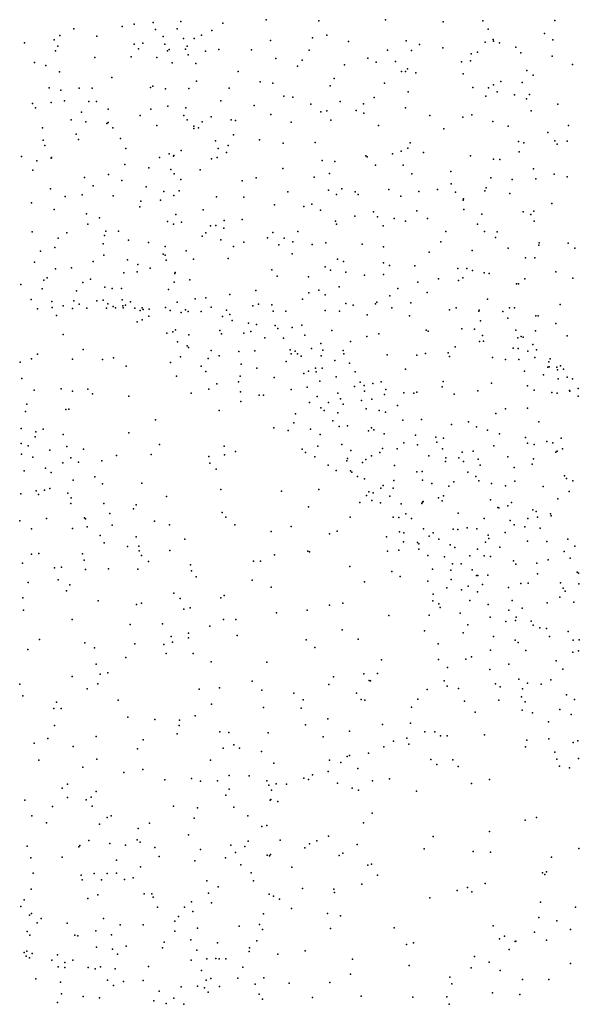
# Model space of a CAD drawing. Header units: metres. Extents: x -25 to 25, y -27.7 to 27.8.
# Tile 51 of 209: x -3.3 to -1.9, y -13.2 to -10.7. Entities that reach past the tile are written whole.
import ezdxf

# ---------------------------------------------------------------- set-up
doc = ezdxf.new("R2010")
doc.units = ezdxf.units.M

msp = doc.modelspace()

# ---------------------------------------------------------------- linework, layer by layer
for p in [(-2.9212, -10.7205, 18.0944), (-2.7056, -10.7165, 17.4696), (-2.5727, -10.7189, 17.3255), (-2.4042, -10.7162, 21.5792), (-2.2586, -10.7218, -6.6188), (-2.1577, -10.7189, 21.7036), (-1.9758, -10.7181, 16.7801), (-3.191, -10.7396, 21.1076), (-3.069, -10.7336, 18.7063), (-3.0392, -10.7271, -11.2409), (-2.9908, -10.7236, 4.9868), (-2.9848, -10.7411, 18.5159), (-2.9303, -10.7389, 18.2714), (-2.8425, -10.7439, 17.7521), (-2.815, -10.7253, 10.8534), (-2.1448, -10.7402, 16.9397), (-3.2413, -10.7672, 5.1988), (-3.2266, -10.7558, 18.8908), (-3.1334, -10.7575, 18.7739), (-2.9654, -10.7588, -11.0859), (-2.9142, -10.7641, -10.1709), (-2.8877, -10.764, 17.9218), (-2.8689, -10.7557, 5.7763), (-2.6943, -10.7684, 21.4479), (-2.5881, -10.7624, -0.1216), (-2.5526, -10.7554, 21.5198), (-2.4976, -10.7709, 8.3311), (-2.3514, -10.7693, 17.1522), (-2.132, -10.766, 8.1654), (-2.131, -10.7704, 10.4961), (-2.0025, -10.7507, -6.5488), (-1.9813, -10.7674, 10.0091), (-3.3158, -10.775, 15.6686), (-3.2377, -10.795, -5.7616), (-3.2315, -10.7832, -5.5857), (-3.0388, -10.7778, 21.2149), (-3.0279, -10.7895, -9.3384), (-3.0174, -10.7752, 10.8171), (-2.9617, -10.7778, 18.4311), (-2.9545, -10.7949, -9.5933), (-2.9506, -10.7915, 21.2765), (-2.9093, -10.7909, 18.0379), (-2.905, -10.7827, -10.3526), (-2.8585, -10.796, 17.8217), (-2.8254, -10.7911, 5.0039), (-2.7422, -10.7921, 17.5557), (-2.5971, -10.7928, 10.8696), (-2.3991, -10.7934, 5.1979), (-2.3379, -10.7941, 5.729), (-2.3179, -10.7786, 21.5869), (-2.2593, -10.7877, 17.0818), (-2.152, -10.7728, 15.0023), (-2.1163, -10.7744, 21.7803), (-2.0745, -10.7853, 21.8644), (-3.138, -10.8114, 15.6499), (-3.0467, -10.8098, 18.6687), (-2.9813, -10.8115, 5.6589), (-2.9023, -10.8053, -6.3296), (-2.6809, -10.8145, 8.3791), (-2.6141, -10.8185, 21.4604), (-2.4486, -10.8138, 17.2648), (-2.3785, -10.8221, 0.0633), (-2.1892, -10.8198, 5.3254), (-2.1874, -10.8026, 17.0137), (-2.1714, -10.7981, 10.681), (-2.0622, -10.8002, 5.5954), (-1.9826, -10.8086, 22.0246), (-3.2905, -10.8244, 18.929), (-3.2625, -10.8321, 21.0129), (-2.9428, -10.8248, 18.3374), (-2.8829, -10.827, 21.3125), (-2.7761, -10.8469, 17.6586), (-2.6261, -10.8335, -6.5757), (-2.5074, -10.8302, 17.3292), (-2.4273, -10.8233, 15.2333), (-2.3481, -10.8406, 10.8334), (-2.212, -10.8225, 5.6377), (-2.047, -10.8442, 10.2356), (-1.9316, -10.8291, 16.746), (-3.2274, -10.8478, -5.3411), (-3.0954, -10.862, 21.1216), (-2.8818, -10.8717, 18.0204), (-2.5339, -10.8649, -0.2319), (-2.3639, -10.8474, 21.5443), (-2.3532, -10.8473, -0.914), (-2.3274, -10.8505, 8.2049), (-2.2078, -10.8533, -6.7087), (-2.1124, -10.8721, 5.4547), (-2.0312, -10.8567, 16.8462), (-3.2538, -10.8882, -8.9679), (-3.2243, -10.8944, -5.941), (-3.1781, -10.8895, 5.4394), (-3.1453, -10.8891, 8.3714), (-2.9975, -10.8878, 18.5365), (-2.9916, -10.8845, 21.1848), (-2.9595, -10.8908, 15.5885), (-2.9012, -10.8902, 18.2475), (-2.7991, -10.8895, 17.7579), (-2.721, -10.8736, 15.4696), (-2.6888, -10.8765, 5.0511), (-2.544, -10.883, 17.4011), (-2.4069, -10.8764, -6.7074), (-2.1829, -10.8879, 17.0395), (-2.144, -10.8884, 21.6907), (-2.1314, -10.8811, 14.8798), (-2.0583, -10.8745, 21.8723), (-3.2148, -10.9211, 10.6384), (-2.8199, -10.9209, 17.8681), (-2.661, -10.9097, 21.3775), (-2.6378, -10.9116, 17.5172), (-2.4324, -10.9132, 17.3197), (-2.3467, -10.8981, 15.0857), (-2.1508, -10.9091, -1.1155), (-2.1221, -10.8984, 8.041), (-2.078, -10.9063, 0.18), (-2.0474, -10.9161, 10.4422), (-2.0402, -10.9056, -6.6908), (-3.2961, -10.928, 20.9371), (-3.2882, -10.9389, -5.1319), (-3.2485, -10.9252, 18.9429), (-3.1535, -10.9232, -11.3938), (-3.1345, -10.9229, -9.1229), (-3.1046, -10.9422, 21.0513), (-2.9971, -10.9419, 8.3753), (-2.9538, -10.9349, 18.4442), (-2.9083, -10.9389, -10.1625), (-2.7358, -10.9333, 21.3244), (-2.5926, -10.9295, 15.3074), (-2.5518, -10.9465, 5.7999), (-2.5184, -10.9225, 8.2922), (-2.4782, -10.9457, -0.6143), (-2.4596, -10.9286, 10.9093), (-2.3532, -10.9392, 21.5202), (-2.0358, -10.9466, 14.6662), (-1.9683, -10.9294, 16.7719), (-3.1983, -10.969, 4.9215), (-3.1717, -10.9499, 18.8649), (-3.0238, -10.9582, 18.6215), (-2.9131, -10.9585, -9.9948), (-2.9053, -10.9692, -10.3355), (-2.8448, -10.9616, 18.053), (-2.7939, -10.9692, 5.9639), (-2.7826, -10.9708, 17.7938), (-2.6935, -10.9554, 17.6203), (-2.5674, -10.949, 21.3994), (-2.5423, -10.9697, 17.4644), (-2.4591, -10.9524, 5.237), (-2.2921, -10.9584, 0.0404), (-2.2089, -10.9626, 17.0918), (-2.1859, -10.9564, 21.6258), (-3.2707, -10.9897, 8.3363), (-3.161, -10.9741, 5.6389), (-3.1078, -10.9788, 18.7845), (-3.1044, -10.9758, 15.5724), (-3.0929, -10.9892, 5.8177), (-2.9813, -10.9838, -11.0736), (-2.8884, -10.9852, 21.1811), (-2.8882, -10.991, 18.3212), (-2.8762, -10.9894, 15.4835), (-2.8675, -10.9745, 18.2246), (-2.6421, -10.9749, 10.9011), (-2.4213, -10.9834, 21.4497), (-2.2567, -10.9922, 17.1666), (-2.133, -10.9733, 21.7261), (-2.0943, -10.9853, 21.8034), (-1.9419, -10.9835, 22.0408), (-3.2689, -11.0208, -5.822), (-3.1852, -11.0055, -6.0658), (-3.1796, -11.0187, 20.9552), (-3.0739, -11.0168, 21.0203), (-2.788, -11.0072, 17.871), (-2.7225, -11.0199, 17.7268), (-1.9934, -11.0011, 21.9703), (-3.2643, -11.0338, 18.9932), (-3.0604, -11.0419, -9.2359), (-2.8339, -11.022, 10.8434), (-2.8268, -11.0413, 18.1562), (-2.8015, -11.034, 17.9785), (-2.6626, -11.0284, 21.2856), (-2.5813, -11.0263, -6.6747), (-2.3479, -11.041, -6.7642), (-2.3414, -11.0271, -1.0837), (-2.0678, -11.0237, 16.8831), (-2.0547, -11.0277, 21.8799), (-1.9764, -11.022, 10.5406), (-1.9703, -11.0308, 7.8717), (-1.9447, -11.0232, 10.3406), (-3.3238, -11.0617, 4.9023), (-3.2485, -11.0662, 20.879), (-3.248, -11.0646, -11.4597), (-2.9746, -11.0644, 18.546), (-2.9503, -11.0549, -9.5314), (-2.9395, -11.0612, 18.4596), (-2.9389, -11.0595, 6.0314), (-2.9202, -11.0468, 21.1059), (-2.8433, -11.0675, 4.9827), (-2.8295, -11.064, 21.1539), (-2.8061, -11.052, -6.5314), (-2.4539, -11.0602, 21.3977), (-2.4501, -11.0629, 17.45), (-2.3866, -11.0554, 5.3605), (-2.3642, -11.0488, 5.5965), (-2.308, -11.0521, 17.2701), (-2.1896, -11.06, 17.1094), (-2.1314, -11.0686, 10.8641), (-2.1155, -11.0694, 21.7709), (-2.0661, -11.0505, 14.5185), (-3.2852, -11.0726, -5.5911), (-3.0627, -11.0823, 18.7523), (-3.0018, -11.0907, 18.6366), (-2.9466, -11.0948, -10.9417), (-2.872, -11.0955, 18.3557), (-2.6637, -11.0921, 17.7227), (-2.5643, -11.0716, 15.1027), (-2.5319, -11.0747, 17.5405), (-2.4295, -11.0841, 14.9129), (-2.3592, -11.0839, 17.3674), (-2.0299, -11.0929, 21.9275), (-3.2947, -11.0965, -5.3856), (-3.1648, -11.1151, 18.9548), (-3.1042, -11.1076, 18.8418), (-2.9376, -11.1054, 21.0365), (-2.9207, -11.1203, -9.9799), (-2.7305, -11.1158, 15.2248), (-2.5839, -11.1144, 17.64), (-2.5454, -11.1047, 5.7129), (-2.3376, -11.1058, 21.4935), (-2.2387, -11.1002, 21.5954), (-2.1378, -11.1161, 17.0235), (-2.0843, -11.1204, 0.1652), (-2.0238, -11.1184, 16.8327), (-1.9774, -11.1064, 21.9972), (-1.945, -11.1136, 16.7381), (-3.2504, -11.1433, 19.0712), (-3.1424, -11.1359, -9.135), (-3.0705, -11.1229, -11.1923), (-3.0083, -11.1385, 20.9551), (-2.7659, -11.1237, 21.1434), (-2.5146, -11.1438, 17.5937), (-2.3959, -11.1452, 21.4339), (-2.2726, -11.1451, 17.3079), (-2.2381, -11.131, -0.0152), (-2.1497, -11.1413, -1.2156), (-3.2131, -11.1627, 10.5442), (-3.1706, -11.1586, 20.8351), (-3.0922, -11.1614, 20.8776), (-2.9637, -11.1499, 15.3622), (-2.9387, -11.1602, -9.6515), (-2.9255, -11.1489, -10.4954), (-2.8306, -11.1635, 21.0564), (-2.7615, -11.1643, 18.1907), (-2.6507, -11.1514, 21.204), (-2.5479, -11.1468, 5.2603), (-2.5275, -11.158, 21.3388), (-2.4804, -11.1509, -6.7496), (-2.4734, -11.1579, -0.9748), (-2.3652, -11.1624, 14.7109), (-2.3195, -11.1506, -0.1808), (-2.2268, -11.1518, 8.0755), (-2.2067, -11.1689, 17.2122), (-2.1526, -11.1489, 21.7271), (-2.0899, -11.1555, 16.9216), (-3.2987, -11.179, -8.9526), (-3.0243, -11.1894, -11.0425), (-3.0219, -11.175, 18.7355), (-2.9726, -11.1726, 4.9621), (-2.6843, -11.1841, 17.9544), (-2.6099, -11.1886, 17.7673), (-2.5897, -11.1825, 8.292), (-2.2081, -11.1724, 21.649), (-1.9834, -11.1808, 16.7855), (-3.2409, -11.1959, 20.7386), (-3.1591, -11.2067, 19.0402), (-3.1263, -11.217, 4.9493), (-2.9341, -11.2083, 20.9383), (-2.8643, -11.1965, -6.4916), (-2.5684, -11.1979, 14.8557), (-2.4817, -11.2129, 11.008), (-2.4342, -11.2018, -0.4433), (-2.4242, -11.2143, 8.2067), (-2.3818, -11.2186, 17.5394), (-2.3252, -11.1991, 11.0381), (-2.2979, -11.2186, 21.5571), (-2.2059, -11.1962, -6.7785), (-2.1604, -11.2072, 17.1222), (-2.0562, -11.2017, 7.9436), (-2.0367, -11.2088, 21.9451), (-2.0292, -11.2003, -6.7408), (-3.1557, -11.2325, 20.7554), (-2.9545, -11.226, -10.6311), (-2.9392, -11.2327, -9.8245), (-2.9193, -11.2279, 18.5717), (-2.8458, -11.2372, 18.4596), (-2.833, -11.2364, 5.9622), (-2.8125, -11.243, 10.838), (-2.812, -11.2239, 18.3804), (-2.7662, -11.2212, 18.2963), (-2.5299, -11.225, 17.7163), (-2.5279, -11.2326, 5.4746), (-2.4095, -11.2372, 21.4221), (-2.3536, -11.2251, 21.4848), (-2.1716, -11.2331, 21.7224), (-2.0281, -11.2252, 10.9712), (-3.2971, -11.2521, -5.5548), (-3.2314, -11.2679, -11.3333), (-3.2094, -11.2546, 20.6838), (-3.1142, -11.2613, 8.3589), (-3.1109, -11.2509, 15.3393), (-3.0784, -11.2504, 20.7914), (-2.8674, -11.263, 20.9125), (-2.8577, -11.2544, 15.0903), (-2.702, -11.2671, 18.2357), (-2.6887, -11.2542, 21.0831), (-2.6599, -11.2683, 5.2398), (-2.6258, -11.2516, 10.9557), (-2.2519, -11.2518, -1.2855), (-2.1535, -11.2516, 0.0428), (-2.1261, -11.2669, 21.8229), (-2.1216, -11.2522, 17.0116), (-3.2397, -11.2922, -9.055), (-3.1176, -11.2824, -9.2189), (-3.0533, -11.273, 18.9156), (-3.0024, -11.2791, 15.2161), (-2.9608, -11.2889, 18.6804), (-2.82, -11.2721, 5.0562), (-2.7884, -11.289, 14.8472), (-2.7623, -11.278, 20.99), (-2.6732, -11.2855, 14.7429), (-2.6382, -11.2772, 18.0733), (-2.5891, -11.2841, 21.1764), (-2.5543, -11.2801, 17.8572), (-2.4628, -11.2832, 17.7239), (-2.4088, -11.2903, -1.2808), (-2.2639, -11.2779, 17.4373), (-2.0944, -11.2937, -1.298), (-2.0166, -11.2859, 14.3112), (-2.0159, -11.2798, 0.2396), (-1.9421, -11.2808, 22.0618), (-1.9257, -11.2931, 16.74), (-3.2758, -11.3014, 5.7093), (-3.1158, -11.3115, -6.1781), (-2.9658, -11.309, -6.3786), (-2.961, -11.311, -10.2258), (-2.9074, -11.3006, 20.8399), (-2.8011, -11.3196, 18.4883), (-2.6398, -11.3076, 5.741), (-2.2937, -11.304, 17.5342), (-2.1852, -11.2994, 8.0372), (-2.0502, -11.3181, 16.9102), (-2.0269, -11.3177, 21.9692), (-3.2912, -11.3287, 10.4087), (-3.1973, -11.3431, 20.5444), (-3.1425, -11.3272, 20.6248), (-3.0556, -11.3233, 19.0138), (-3.03, -11.3344, 20.7), (-2.9987, -11.3441, 18.8803), (-2.9578, -11.3238, -9.9796), (-2.8893, -11.321, 18.6085), (-2.5562, -11.341, -0.9401), (-2.5251, -11.3216, 17.9243), (-2.5102, -11.3274, 21.2929), (-2.4087, -11.3302, 11.0773), (-2.3936, -11.3372, 17.728), (-2.3297, -11.3379, 21.526), (-3.2591, -11.3685, 19.39), (-3.238, -11.346, 19.3075), (-3.0654, -11.3562, 19.0941), (-3.031, -11.3533, -10.8065), (-2.9365, -11.3576, 18.7344), (-2.9356, -11.3553, 14.9039), (-2.691, -11.3481, 21.0151), (-2.6773, -11.364, 18.3765), (-2.5985, -11.3657, 21.1115), (-2.5427, -11.3491, 18.1188), (-2.5045, -11.3544, 18.009), (-2.4569, -11.3617, 17.896), (-2.4089, -11.3599, 21.4214), (-2.2212, -11.3449, 21.6734), (-2.2083, -11.3682, 17.533), (-2.1982, -11.3453, 17.444), (-2.1843, -11.35, -0.0975), (-2.1547, -11.356, 17.3152), (-2.1421, -11.3577, 21.7983), (-1.9734, -11.3529, 16.8252), (-1.9309, -11.3691, 11.0894), (-3.3253, -11.3849, 20.3113), (-3.267, -11.3747, 20.4021), (-3.1684, -11.3805, 19.3519), (-3.1491, -11.3715, 19.2513), (-3.1132, -11.3921, 15.152), (-2.9377, -11.3793, 20.7013), (-2.8982, -11.3737, 8.3785), (-2.5214, -11.3909, 18.2217), (-2.322, -11.3794, 17.7074), (-2.2704, -11.371, 17.6269), (-2.2199, -11.3755, 14.3831), (-2.0731, -11.3834, 21.9165), (-2.0679, -11.3839, 16.9965), (-2.0521, -11.3707, 7.9499), (-3.2718, -11.396, 19.4694), (-3.1846, -11.4009, 20.4021), (-3.0947, -11.3956, 5.028), (-3.0711, -11.395, 20.5561), (-2.9523, -11.398, 18.8307), (-2.8576, -11.4187, -6.4484), (-2.7972, -11.4107, 18.5879), (-2.7317, -11.4008, 10.8905), (-2.5975, -11.4061, -1.254), (-2.5723, -11.4, 18.2941), (-2.5563, -11.4118, -0.7799), (-2.3929, -11.4143, 14.4911), (-2.3724, -11.3951, 17.8267), (-2.299, -11.4052, 21.5739), (-3.2992, -11.4231, 19.5614), (-3.2469, -11.4281, 20.1604), (-3.2464, -11.4437, 19.9851), (-3.2186, -11.4388, 20.0711), (-3.1918, -11.4262, 5.7924), (-3.1778, -11.4348, 19.639), (-3.1336, -11.427, -11.0097), (-3.1169, -11.4246, 19.4925), (-3.1053, -11.434, 20.3307), (-3.0919, -11.4407, 19.5928), (-3.0863, -11.444, 19.7335), (-3.0692, -11.4238, 19.3478), (-3.0677, -11.4391, -10.6556), (-3.0664, -11.4439, 19.9169), (-3.0609, -11.4377, 14.9562), (-3.0482, -11.4291, 20.4257), (-3.0189, -11.4443, 20.3194), (-2.9594, -11.4431, 19.9473), (-2.9305, -11.4301, 20.5531), (-2.885, -11.4212, 20.6265), (-2.8443, -11.4426, 19.9577), (-2.7388, -11.4396, 5.3284), (-2.7251, -11.4354, 20.8335), (-2.6915, -11.4369, 20.915), (-2.6138, -11.4227, 14.597), (-2.504, -11.4332, -1.376), (-2.4859, -11.4376, 21.3191), (-2.4295, -11.4345, 8.225), (-2.4259, -11.4297, 18.1697), (-2.3883, -11.444, 21.4576), (-2.3398, -11.4314, 17.9388), (-2.1459, -11.4227, 17.4365), (-2.0903, -11.4442, 11.2469), (-2.0777, -11.4443, 17.0962), (-1.963, -11.4355, 16.8561), (-3.2832, -11.4464, 19.7739), (-3.2356, -11.4634, 5.0706), (-3.1951, -11.4457, 19.8751), (-3.1586, -11.4447, 10.5316), (-3.1088, -11.4454, 20.0539), (-3.0373, -11.4455, 20.225), (-3.0235, -11.451, -10.0599), (-3.0162, -11.4482, -6.2729), (-3.0015, -11.4654, 19.2203), (-3.001, -11.4473, 20.0619), (-2.9477, -11.4512, 20.1299), (-2.92, -11.4558, 20.2374), (-2.9097, -11.4491, 20.0434), (-2.9029, -11.4533, 20.4204), (-2.8694, -11.4533, 19.824), (-2.8161, -11.4658, 20.4189), (-2.8054, -11.45, 20.6104), (-2.7975, -11.4611, 20.1334), (-2.6878, -11.4528, 8.354), (-2.6555, -11.4528, -1.0173), (-2.5567, -11.4511, -6.6348), (-2.5201, -11.4529, 11.0635), (-2.4505, -11.462, 18.3011), (-2.3435, -11.4648, 18.1873), (-2.2422, -11.4489, -6.7173), (-2.2258, -11.4445, 17.7996), (-2.1685, -11.4531, -1.411), (-2.1672, -11.45, 17.6907), (-2.1072, -11.4538, 17.3507), (-2.0239, -11.4643, 0.238), (-2.0181, -11.4647, 16.9457), (-3.0317, -11.4794, 8.4031), (-3.0188, -11.4746, -9.7935), (-2.791, -11.4759, 19.7642), (-2.7499, -11.4834, 20.5126), (-2.7297, -11.4864, 20.2881), (-2.6828, -11.4886, 18.5602), (-2.6395, -11.4937, 20.0914), (-2.6155, -11.4877, 19.9734), (-2.1638, -11.4769, 17.8771), (-2.0947, -11.4702, 0.0675), (-1.974, -11.4837, 22.033), (-3.2184, -11.5115, -9.1904), (-2.9562, -11.5085, 19.3383), (-2.9412, -11.5046, 19.4422), (-2.9344, -11.5, 19.5322), (-2.9009, -11.5125, 18.9205), (-2.8226, -11.5015, 14.6663), (-2.8187, -11.5102, 19.6618), (-2.7619, -11.5079, 5.876), (-2.7444, -11.5044, 18.6459), (-2.6759, -11.4962, 20.7753), (-2.608, -11.5131, 20.9491), (-2.5397, -11.5016, 21.2308), (-2.451, -11.5168, 21.3591), (-2.4212, -11.5102, 18.3769), (-2.3011, -11.5011, -0.3407), (-2.2961, -11.5033, 21.5821), (-2.2107, -11.4975, 21.6973), (-2.1787, -11.4983, 18.0323), (-2.1587, -11.5145, -0.104), (-2.0747, -11.5008, 17.5458), (-2.0615, -11.5164, 17.314), (-2.056, -11.518, 17.1941), (-2.025, -11.5027, 17.0359), (-1.9448, -11.5147, 16.8996), (-2.9295, -11.53, 19.1315), (-2.9054, -11.5402, 5.1316), (-2.7087, -11.5203, 5.5009), (-2.662, -11.5207, -0.8286), (-2.5675, -11.5347, 20.0468), (-2.4925, -11.5295, 18.4682), (-2.2279, -11.5426, 8.1139), (-2.1665, -11.5296, 18.1556), (-2.1566, -11.5284, 21.7675), (-2.0697, -11.5201, 17.7814), (-2.0321, -11.5367, 17.6505), (-3.2835, -11.5615, -5.8028), (-3.1675, -11.5493, 8.4249), (-2.922, -11.5683, -6.3193), (-2.9016, -11.5443, 19.0428), (-2.8444, -11.552, 18.867), (-2.8244, -11.5652, 5.2938), (-2.7743, -11.5542, -6.4633), (-2.7338, -11.5527, 18.7239), (-2.6448, -11.5504, 18.6051), (-2.6426, -11.5601, 20.5803), (-2.6324, -11.5539, 10.9857), (-2.6264, -11.5603, 20.4634), (-2.6173, -11.5664, 20.7639), (-2.5911, -11.5473, 20.2454), (-2.5662, -11.5659, 19.8639), (-2.5625, -11.5516, 21.1237), (-2.5106, -11.5517, -0.565), (-2.5091, -11.5609, 8.2983), (-2.3994, -11.5633, 21.4192), (-2.3244, -11.5642, 18.4005), (-2.3027, -11.56, -1.5318), (-2.2454, -11.5581, 21.6312), (-2.2419, -11.5672, 18.347), (-2.0815, -11.5458, 18.0155), (-2.0686, -11.5473, -6.6213), (-2.0443, -11.5536, 17.8826), (-2.0224, -11.5508, 11.3974), (-3.3268, -11.5816, 15.3025), (-3.2986, -11.5732, 10.2551), (-3.1952, -11.5738, -11.0385), (-3.1192, -11.5744, -10.1893), (-3.0914, -11.5704, 14.7899), (-3.0596, -11.592, -6.1596), (-2.9468, -11.5823, 5.9671), (-2.8697, -11.5918, 19.338), (-2.8521, -11.5725, 19.4615), (-2.7685, -11.5865, 19.5771), (-2.6546, -11.5799, 19.7141), (-2.5322, -11.5773, 20.1598), (-2.4952, -11.5837, 18.5427), (-2.1337, -11.5701, 18.2529), (-2.1005, -11.5751, 21.8377), (-2.0671, -11.5745, 18.1176), (-2.0265, -11.5701, -1.479), (-1.9915, -11.5805, 17.1215), (-1.9905, -11.5932, 17.4262), (-1.9878, -11.5733, 17.7148), (-1.9619, -11.5906, 22.0023), (-2.9323, -11.6166, 10.6838), (-2.8583, -11.6055, 19.1585), (-2.7708, -11.617, 18.8884), (-2.729, -11.597, 18.8052), (-2.61, -11.6098, -6.5298), (-2.5987, -11.6045, 20.6632), (-2.5806, -11.5968, 20.3919), (-2.579, -11.6059, -1.554), (-2.5643, -11.5965, 18.6047), (-2.4806, -11.606, 19.9111), (-2.3538, -11.5992, 18.4888), (-2.0524, -11.6045, 18.2254), (-2.0048, -11.6135, 8.009), (-1.9936, -11.5939, 17.3191), (-1.9711, -11.5941, 17.574), (-1.9691, -11.6008, -6.5155), (-1.9545, -11.5995, 17.7926), (-3.3225, -11.6231, 10.0968), (-2.8299, -11.6367, 19.2787), (-2.7756, -11.6315, 19.4696), (-2.6855, -11.62, 19.6167), (-2.5695, -11.6296, 21.0492), (-2.5286, -11.6186, 21.1874), (-2.4824, -11.6432, 11.1789), (-2.4681, -11.6319, 20.1816), (-2.4579, -11.6408, 18.6191), (-2.4358, -11.6353, 20.0544), (-2.4145, -11.6311, -6.5851), (-2.258, -11.63, 21.5893), (-2.1365, -11.6342, 18.3951), (-2.0455, -11.6417, 0.1824), (-1.9673, -11.6238, 18.1062), (-1.9449, -11.6194, 17.9715), (-1.9313, -11.6236, 17.0671), (-3.2914, -11.6521, -11.3031), (-3.2231, -11.6489, 14.9877), (-3.1951, -11.6547, -10.668), (-3.156, -11.65, 5.1334), (-3.1444, -11.6615, -9.9484), (-3.0528, -11.6673, 8.4757), (-2.8952, -11.6603, -1.1374), (-2.8505, -11.6498, -0.961), (-2.7705, -11.6563, 8.4248), (-2.7229, -11.6648, 18.9511), (-2.7126, -11.6647, 14.6576), (-2.6425, -11.6505, 18.7905), (-2.6021, -11.6447, 19.6675), (-2.5769, -11.6679, 20.8648), (-2.5244, -11.6603, 18.6957), (-2.4572, -11.655, -1.655), (-2.4069, -11.6631, 19.8779), (-2.4034, -11.6509, 21.3892), (-2.3573, -11.6591, -0.3605), (-2.3323, -11.6599, 8.25), (-2.3252, -11.6576, 21.5011), (-2.2612, -11.6435, 11.4093), (-2.2307, -11.6624, 18.5213), (-2.1704, -11.6543, 21.6902), (-2.0286, -11.6525, 14.2746), (-1.9833, -11.6584, 21.9536), (-1.9703, -11.6602, 18.2548), (-1.9387, -11.6532, 17.1584), (-1.9384, -11.6547, 17.2689), (-1.9175, -11.6671, 17.4132), (-1.9173, -11.6485, 17.5349), (-3.31, -11.6879, -5.8912), (-2.7696, -11.681, 19.1807), (-2.5962, -11.6838, -0.5636), (-2.5481, -11.6838, 20.565), (-2.5177, -11.674, 20.4342), (-2.5111, -11.688, 19.6797), (-2.4646, -11.6785, 21.2932), (-2.4386, -11.6752, 19.7828), (-2.3734, -11.6913, 20.0963), (-3.3136, -11.7065, -9.219), (-3.2115, -11.7014, 8.4882), (-3.204, -11.7003, -10.1248), (-2.8245, -11.7035, 5.4049), (-2.6316, -11.7123, 18.8963), (-2.5673, -11.6972, 20.7783), (-2.5592, -11.7039, 20.9765), (-2.5246, -11.7096, 21.1214), (-2.4525, -11.6994, 18.7284), (-2.4197, -11.7035, 20.2531), (-2.4037, -11.7078, 11.3077), (-2.1254, -11.7114, 8.1452), (-2.1008, -11.6995, 18.4543), (-2.0449, -11.6978, 21.8556), (-2.9853, -11.727, -6.1522), (-2.6358, -11.7347, 8.4065), (-2.5373, -11.7298, 19.5997), (-2.5001, -11.7424, 18.8232), (-2.3604, -11.7277, 19.797), (-2.3134, -11.7266, 20.0083), (-2.2368, -11.7389, 18.6038), (-2.1939, -11.7327, 21.6095), (-2.0168, -11.7326, 18.3891), (-3.3242, -11.749, -8.4356), (-3.2876, -11.7573, -10.3227), (-3.2692, -11.7508, 5.6705), (-3.2185, -11.7643, -9.7407), (-3.0521, -11.76, -1.0443), (-2.6857, -11.7474, 19.1832), (-2.6495, -11.754, 19.0484), (-2.5937, -11.7507, 19.5144), (-2.5689, -11.7643, -1.7479), (-2.5212, -11.7443, 20.6511), (-2.4471, -11.7551, 20.403), (-2.4396, -11.7471, 19.666), (-2.4338, -11.7528, 14.5343), (-2.4072, -11.7625, 18.7768), (-2.3282, -11.7658, 18.6911), (-2.1741, -11.745, 11.5947), (-2.1461, -11.7532, -6.4763), (-2.1159, -11.7627, 21.6723), (-3.3241, -11.7868, 15.0199), (-3.289, -11.7703, -11.4687), (-2.9753, -11.79, -0.8272), (-2.5144, -11.79, 20.9788), (-2.3579, -11.7853, 20.2646), (-2.3231, -11.7901, 19.7387), (-2.2772, -11.7712, 19.877), (-2.2739, -11.7841, -0.1761), (-2.2578, -11.7734, 21.4976), (-2.0505, -11.772, 18.4552), (-2.0452, -11.7862, 11.7217), (-2.0285, -11.7893, 8.7115), (-1.9961, -11.7816, 8.2869), (-1.981, -11.7857, 8.5603), (-1.9602, -11.774, 21.8892), (-3.324, -11.8137, -10.181), (-3.3065, -11.7927, -10.4923), (-3.2524, -11.8037, 9.6551), (-3.2093, -11.7946, -6.0386), (-3.1671, -11.8015, 10.2219), (-3.0834, -11.817, -1.2801), (-2.9963, -11.8152, -1.412), (-2.8113, -11.7939, 5.8843), (-2.8106, -11.8161, 14.717), (-2.7833, -11.8075, 5.6305), (-2.6142, -11.801, 19.1357), (-2.6059, -11.8101, 19.2342), (-2.5753, -11.7939, 19.0208), (-2.4913, -11.8051, 21.069), (-2.4184, -11.8097, -6.4493), (-2.4116, -11.8, 21.2693), (-2.3743, -11.8002, 19.666), (-2.2602, -11.8005, 20.1029), (-2.2104, -11.8086, 19.9808), (-2.1822, -11.8065, 18.6187), (-2.1301, -11.7933, 8.4787), (-1.9737, -11.8089, 8.944), (-1.9706, -11.8065, 18.396), (-1.9566, -11.8005, -6.2757), (-3.2947, -11.8218, -9.5747), (-3.2193, -11.8356, -10.8177), (-3.1987, -11.8232, 9.8254), (-3.1796, -11.8345, -11.5849), (-3.121, -11.8305, 5.8795), (-2.8506, -11.8198, -1.5755), (-2.8481, -11.837, -0.6521), (-2.5823, -11.8205, 19.3413), (-2.5491, -11.8421, 14.6043), (-2.5017, -11.8305, 20.841), (-2.4999, -11.825, 11.2285), (-2.4618, -11.8354, 18.9508), (-2.4538, -11.8278, 21.1411), (-2.4391, -11.8183, 19.5751), (-2.2945, -11.8181, 8.5476), (-2.2523, -11.8325, 18.688), (-2.2515, -11.8232, 19.8112), (-2.2183, -11.8236, -0.0134), (-2.2071, -11.8326, 19.8868), (-2.1698, -11.8267, 21.5545), (-2.1647, -11.8415, 8.8604), (-2.0945, -11.8204, 18.5342), (-2.0334, -11.8397, 21.7039), (-2.0303, -11.8256, -1.7483), (-3.3173, -11.8561, -9.9055), (-3.2626, -11.849, 14.8541), (-3.2489, -11.86, -11.8391), (-2.8314, -11.8521, 5.4674), (-2.5282, -11.8551, 19.1551), (-2.4921, -11.8563, -1.8714), (-2.489, -11.8597, 8.5532), (-2.3812, -11.843, 20.4242), (-2.3246, -11.8585, 21.3387), (-2.3115, -11.8579, 20.3089), (-2.1957, -11.8598, -6.3684), (-2.0787, -11.8475, 14.2539), (-3.1934, -11.8797, -10.9666), (-3.138, -11.8712, -11.3962), (-3.1187, -11.8886, 5.1933), (-3.02, -11.8872, 14.7513), (-2.4745, -11.8707, 20.9428), (-2.4568, -11.8763, 20.7401), (-2.3825, -11.8809, 18.9253), (-2.3101, -11.8793, -1.901), (-2.2873, -11.8885, 14.3984), (-2.2317, -11.8838, 20.2359), (-2.1754, -11.8702, 20.0907), (-2.1679, -11.8814, 18.6555), (-2.1358, -11.8879, 19.8776), (-2.0772, -11.882, 21.6097), (-1.9518, -11.8687, 21.7804), (-1.947, -11.8753, 11.8202), (-1.931, -11.8811, 18.4009), (-3.3255, -11.9145, 9.3434), (-3.2865, -11.907, 5.3351), (-3.2803, -11.9161, -8.9948), (-3.2656, -11.9048, -8.288), (-3.2522, -11.901, -1.074), (-3.2062, -11.9125, -8.6769), (-2.82, -11.9031, 5.7476), (-2.6669, -11.9072, 10.937), (-2.5728, -11.9033, 11.0861), (-2.4462, -11.9091, 19.3554), (-2.435, -11.9114, 8.7195), (-2.4155, -11.9, 19.4454), (-2.4102, -11.8934, 19.0155), (-2.3848, -11.8996, 21.199), (-2.2438, -11.895, 21.4056), (-2.1004, -11.8942, 11.8188), (-2.0054, -11.8954, 18.4941), (-1.9396, -11.9086, -5.8807), (-3.1991, -11.939, -0.864), (-3.1979, -11.9244, 5.7846), (-3.1158, -11.9387, 9.8875), (-3.0339, -11.9419, -11.6261), (-2.9576, -11.9207, 5.2922), (-2.4685, -11.9361, -6.2779), (-2.4517, -11.9187, 20.8443), (-2.4388, -11.9313, 19.2598), (-2.4166, -11.9369, 19.1205), (-2.3926, -11.92, 11.4853), (-2.3642, -11.9391, 19.5137), (-2.3121, -11.939, 20.465), (-2.3101, -11.9354, 21.275), (-2.3092, -11.9335, 18.8627), (-2.2702, -11.9245, 19.6427), (-2.2606, -11.9316, 9.0447), (-2.2572, -11.9192, 18.7933), (-2.1383, -11.9296, 20.1949), (-2.0852, -11.9364, 21.5356), (-1.9686, -11.9271, -5.4866), (-3.1007, -11.9642, -11.1853), (-3.0409, -11.9523, -6.1284), (-2.8165, -11.9611, 8.6812), (-2.5981, -11.9467, 8.7147), (-2.3526, -11.9647, 18.9901), (-2.22, -11.963, 0.094), (-2.1205, -11.9487, 9.187), (-2.1174, -11.9493, 19.8), (-2.0945, -11.9442, -6.1349), (-2.0314, -11.955, 20.0563), (-2.0236, -11.9593, -1.8916), (-1.9871, -11.9651, 21.6014), (-3.3282, -11.9821, -6.1761), (-3.2604, -11.9768, -10.7455), (-3.1646, -11.9753, -1.4396), (-3.162, -11.9771, -11.9946), (-2.9879, -11.9832, 5.8386), (-2.8075, -11.9729, -1.739), (-2.4929, -11.9732, 8.8808), (-2.3843, -11.9731, 20.7455), (-2.3704, -11.9738, 19.4364), (-2.3385, -11.9767, 20.6267), (-2.155, -11.9767, 20.2857), (-2.0889, -11.982, 18.618), (-2.044, -11.9762, 19.8662), (-2.02, -11.9731, 9.3062), (-1.9853, -11.9697, 19.9778), (-3.2987, -12.003, -12.1123), (-3.1949, -12.0018, -8.8476), (-3.1578, -11.9978, 14.7482), (-3.0945, -11.9934, 9.6605), (-2.9498, -11.9926, 10.529), (-2.7848, -11.9925, -6.1568), (-2.6926, -12.0091, 8.8582), (-2.6422, -11.9966, -1.8938), (-2.5452, -12.0155, -0.2529), (-2.5261, -12.0089, 9.0302), (-2.3683, -12.0105, 20.8576), (-2.3574, -12.0129, 19.0642), (-2.3082, -12.0028, 18.9261), (-2.2835, -12.0128, -6.1384), (-2.2328, -12.0039, 20.436), (-2.2211, -12.004, 18.7991), (-2.1974, -12.0001, 20.3593), (-2.1734, -12.0024, 21.3529), (-2.1016, -12.0118, 21.4076), (-2.079, -11.9926, 20.2421), (-2.0522, -11.9973, 21.4755), (-2.0136, -12.0014, 20.1571), (-3.125, -12.0199, -10.9986), (-3.1145, -12.0384, 5.2424), (-3.0336, -12.0233, 10.3586), (-2.9111, -12.0292, 5.6463), (-2.4015, -12.0231, 9.2659), (-2.3582, -12.0352, 19.3683), (-2.3234, -12.0372, 19.4694), (-2.3197, -12.0407, 21.0308), (-2.2935, -12.0216, 19.5502), (-2.2692, -12.029, 9.3691), (-2.1517, -12.0363, 19.7039), (-2.1447, -12.0184, 18.7009), (-2.1428, -12.0271, -5.9567), (-2.0451, -12.0342, 9.4476), (-1.9962, -12.0346, 12.1194), (-1.9437, -12.0291, 18.488), (-3.2799, -12.0647, 5.4923), (-3.1692, -12.0657, -8.3875), (-3.0554, -12.0472, 10.14), (-3.0269, -12.0467, 8.7926), (-3.0267, -12.0586, -11.9685), (-2.9487, -12.0578, -1.6936), (-2.6002, -12.059, -6.1134), (-2.5962, -12.061, 9.2148), (-2.3988, -12.0591, -0.0106), (-2.3705, -12.0569, 11.6394), (-2.3199, -12.0541, 20.7954), (-2.2406, -12.0429, 21.1985), (-2.2286, -12.0502, 20.5373), (-2.1715, -12.0538, 11.9759), (-2.1147, -12.0488, 20.3623), (-1.9525, -12.0599, -5.1909), (-1.9255, -12.0466, 20.1576), (-3.3215, -12.0894, -10.5962), (-3.2983, -12.0664, 14.7649), (-3.165, -12.0818, 5.7107), (-3.0206, -12.0699, 9.8805), (-3.0029, -12.0853, -11.1799), (-2.7378, -12.084, 9.1001), (-2.7199, -12.0841, 10.8296), (-2.6846, -12.0684, 14.6672), (-2.2974, -12.0704, 20.9519), (-2.2546, -12.0735, 20.6652), (-2.2348, -12.0911, 19.5732), (-2.2132, -12.0908, 21.1325), (-2.1912, -12.0711, -5.8102), (-2.1545, -12.0709, 20.4466), (-2.139, -12.0729, 14.1849), (-2.0809, -12.0839, 18.6469), (-2.0215, -12.0891, 18.5865), (-1.9927, -12.0814, 21.4076), (-1.9371, -12.077, 19.8794), (-3.2405, -12.1013, 8.889), (-3.2228, -12.0993, -9.0148), (-3.1623, -12.1055, -12.1583), (-3.1035, -12.1039, -6.2144), (-3.0294, -12.1047, -0.5851), (-2.8969, -12.0936, -11.7605), (-2.8943, -12.1089, 8.9906), (-2.4942, -12.0982, -2.0119), (-2.3878, -12.1105, 9.526), (-2.2851, -12.1042, 11.8612), (-2.2389, -12.1073, -5.6047), (-2.1849, -12.1067, 9.5553), (-2.0749, -12.0917, -5.3132), (-1.9198, -12.1125, 12.235), (-1.9161, -12.1149, 18.4978), (-3.3065, -12.1384, -0.8166), (-3.2311, -12.1313, -8.1577), (-2.8824, -12.124, -0.4518), (-2.7407, -12.1321, -1.8956), (-2.4571, -12.1364, -5.8856), (-2.3668, -12.1229, 14.4146), (-2.2974, -12.1349, 19.3757), (-2.2378, -12.1311, 20.8936), (-2.1738, -12.1207, 18.8053), (-2.1704, -12.1208, -2.0132), (-2.1453, -12.1201, 19.6582), (-2.0624, -12.1407, 20.4963), (-2.0438, -12.14, 21.2522), (-2.0197, -12.1166, 20.3966), (-1.9615, -12.1392, 19.8118), (-3.2102, -12.1593, 9.0833), (-3.2012, -12.1439, -1.6083), (-2.9389, -12.1649, 9.14), (-2.6932, -12.1498, -0.2462), (-2.2486, -12.1521, 18.9779), (-2.2121, -12.1571, 20.8048), (-2.1952, -12.1472, 21.0417), (-2.1715, -12.1618, 12.1319), (-2.1586, -12.1435, 20.6261), (-2.0934, -12.1512, 18.6995), (-1.9554, -12.153, 21.3022), (-1.9504, -12.1604, 20.4173), (-1.9158, -12.1417, 14.0383), (-3.3204, -12.1774, -6.311), (-3.1301, -12.1849, -8.6476), (-2.9224, -12.1791, 9.6065), (-2.8203, -12.1774, 10.6677), (-2.8116, -12.1711, 9.4216), (-2.5114, -12.1906, 11.3284), (-2.284, -12.1842, 19.2782), (-2.2838, -12.1676, 9.6584), (-2.191, -12.1836, 18.8835), (-2.0836, -12.1839, 20.6084), (-1.9956, -12.1897, 20.5126), (-1.9639, -12.175, 18.575), (-1.9282, -12.1881, 0.0956), (-3.319, -12.2082, 14.6748), (-3.0333, -12.1941, -12.1432), (-3.0205, -12.1908, 5.4475), (-2.9134, -12.2054, 10.5307), (-2.8976, -12.2024, -11.2659), (-2.6797, -12.2152, 10.9323), (-2.6023, -12.2086, -2.0024), (-2.5456, -12.1955, 14.5295), (-2.2696, -12.1921, 19.0908), (-2.2659, -12.2014, -5.4213), (-2.1444, -12.194, 20.7688), (-2.0924, -12.2084, 21.0059), (-2.059, -12.2031, 19.6673), (-3.1954, -12.2317, 5.4962), (-2.8134, -12.2317, -11.4926), (-2.7824, -12.2317, -6.072), (-2.3953, -12.2216, -5.5805), (-2.2938, -12.2211, 11.9774), (-2.2157, -12.2161, 19.4469), (-2.1397, -12.2255, 19.5678), (-2.1, -12.2369, 12.3812), (-2.0756, -12.2339, 20.8124), (-2.0738, -12.2257, 18.7358), (-2.0363, -12.2361, 20.7065), (-3.0495, -12.2444, -1.76), (-2.9677, -12.2424, 14.6442), (-2.8478, -12.2485, -1.8779), (-2.5133, -12.2575, 9.8069), (-2.3055, -12.2604, 14.2104), (-2.1961, -12.2453, 18.9946), (-2.0306, -12.2463, 20.925), (-2.0137, -12.253, 18.6807), (-1.9976, -12.2548, 21.0059), (-1.9427, -12.2617, 20.6487), (-3.2785, -12.2825, -9.202), (-2.9454, -12.275, 10.3622), (-2.9425, -12.2892, 10.1745), (-2.9019, -12.2778, -12.0766), (-2.9015, -12.2663, 9.9514), (-2.7791, -12.2726, -11.7822), (-2.6048, -12.2834, -0.1258), (-2.4733, -12.2816, 0.0128), (-2.2078, -12.2655, 19.3753), (-2.1312, -12.2749, -2.0135), (-2.0763, -12.2838, 19.5889), (-2.0684, -12.2897, -5.1577), (-1.9895, -12.2745, 20.8138), (-1.9294, -12.2836, 20.8807), (-1.9143, -12.283, 20.7646), (-3.308, -12.3078, -10.5355), (-3.1634, -12.2906, 14.594), (-3.1393, -12.3032, -0.5991), (-3.0375, -12.2929, -10.8788), (-2.9637, -12.2951, -6.2176), (-2.5821, -12.3028, 11.1662), (-2.2707, -12.2934, 9.8936), (-2.1389, -12.309, 18.9122), (-2.0494, -12.3102, 13.8783), (-1.931, -12.3146, 19.6879), (-1.9165, -12.311, 15.933), (-3.0602, -12.3279, -12.275), (-2.9582, -12.3173, -0.4544), (-2.89, -12.3178, -11.1503), (-2.8443, -12.339, 10.6352), (-2.414, -12.3341, 9.9341), (-2.2701, -12.333, -5.3228), (-2.2014, -12.3321, 15.7816), (-2.187, -12.3259, 19.1126), (-1.9731, -12.3365, 15.4502), (-3.1351, -12.3443, -8.4624), (-2.7039, -12.34, -2.0074), (-2.247, -12.3532, 15.6323), (-2.1403, -12.358, 19.0324), (-2.0924, -12.3443, 12.6014), (-1.9559, -12.357, 18.7049), (-3.1957, -12.3761, -8.1852), (-3.125, -12.3699, -8.6829), (-3.1055, -12.3664, 5.4116), (-2.741, -12.3877, -11.4604), (-2.535, -12.3769, -5.7641), (-2.4584, -12.369, -2.1035), (-2.4452, -12.3861, 14.2621), (-2.442, -12.3866, 15.8854), (-2.4241, -12.3685, 11.8229), (-2.2555, -12.3864, 12.3575), (-2.0667, -12.3823, 19.4782), (-1.9866, -12.3845, 19.5864), (-3.3282, -12.3952, -7.9005), (-3.158, -12.4073, -8.9697), (-3.1311, -12.3941, -6.3456), (-2.8747, -12.4075, -1.9447), (-2.8232, -12.4046, -6.1368), (-2.7164, -12.41, -11.6223), (-2.5469, -12.396, 11.3621), (-2.2984, -12.4083, 16.1354), (-2.2481, -12.3999, 15.4474), (-2.2194, -12.4063, 10.0086), (-2.1257, -12.3942, 19.2182), (-2.1141, -12.4016, 19.3124), (-2.0582, -12.4066, 18.9064), (-2.0455, -12.3924, 13.7452), (-2.0106, -12.3951, 12.7402), (-3.3201, -12.425, -6.3814), (-3.0792, -12.4352, 14.4763), (-2.6357, -12.4179, 10.0347), (-2.6116, -12.4347, 15.8688), (-2.4773, -12.4182, 16.0792), (-2.4658, -12.4339, -5.5335), (-2.4558, -12.4356, -0.0088), (-2.3225, -12.4329, 13.9632), (-2.2042, -12.4384, 12.677), (-2.1177, -12.4356, -1.9604), (-2.0605, -12.4269, 19.3768), (-1.9467, -12.4224, 18.7774), (-1.9266, -12.4341, 10.0161), (-3.2419, -12.457, -1.8112), (-3.2351, -12.4408, -9.1967), (-3.2237, -12.4564, -12.4064), (-2.8435, -12.4458, 14.4638), (-2.7123, -12.4545, -11.7706), (-2.6168, -12.456, 15.6739), (-2.3385, -12.4529, 12.148), (-2.0585, -12.4609, 19.2256), (-2.0513, -12.4401, 16.2855), (-1.9635, -12.4591, 19.5169), (-3.0552, -12.4782, -1.8894), (-2.987, -12.4843, -6.2692), (-2.9241, -12.4863, -12.2268), (-2.8848, -12.4751, 10.411), (-2.5493, -12.4828, 11.5324), (-2.1773, -12.4656, 15.1966), (-2.0329, -12.4678, 19.0268), (-1.9352, -12.4721, -1.769), (-3.2403, -12.4996, 14.3742), (-2.9256, -12.4993, -10.9649), (-2.6061, -12.4983, 16.1775), (-2.4947, -12.5138, 14.0798), (-2.4112, -12.4973, 16.2976), (-2.341, -12.494, -5.291), (-1.9924, -12.4906, 18.9537), (-3.2572, -12.5321, -8.0543), (-3.1349, -12.5278, -8.5347), (-3.0163, -12.5355, -10.81), (-2.93, -12.5208, -0.4743), (-2.8229, -12.5153, 10.6148), (-2.7996, -12.5173, 10.2278), (-2.7, -12.5183, -6.0109), (-2.5618, -12.5285, 15.4302), (-2.3501, -12.5313, 12.7841), (-2.3047, -12.516, 12.474), (-2.2797, -12.5152, 13.0202), (-2.2648, -12.5254, 13.4663), (-2.2485, -12.5254, 13.243), (-2.1541, -12.5231, -5.1022), (-2.047, -12.537, 13.2977), (-1.9911, -12.533, 19.1192), (-1.9184, -12.5382, 19.3695), (-3.2917, -12.5444, -9.3524), (-3.1928, -12.5527, -0.6496), (-3.0304, -12.5589, 14.2993), (-2.8142, -12.5565, 14.2714), (-2.7873, -12.5484, 15.961), (-2.7725, -12.5568, -11.2595), (-2.4081, -12.5538, 15.2488), (-2.3836, -12.5394, 13.7239), (-2.3448, -12.5469, 12.2809), (-2.0499, -12.5534, 16.4736), (-1.9297, -12.5427, 13.1007), (-3.2798, -12.5869, -10.4686), (-3.133, -12.5843, -8.8216), (-2.8463, -12.5873, -6.1651), (-2.7176, -12.5649, -11.44), (-2.5453, -12.5875, -5.7432), (-2.5005, -12.5778, 13.841), (-2.4951, -12.5755, 11.8389), (-2.4465, -12.5692, 13.2752), (-2.2892, -12.5852, -5.1539), (-2.2338, -12.586, 10.1508), (-1.9761, -12.5668, 14.9461), (-1.9707, -12.585, -5.0762), (-1.9161, -12.5831, 19.085), (-3.1683, -12.6047, -12.4252), (-3.0171, -12.6109, -1.9736), (-2.6857, -12.5944, 11.2199), (-2.5169, -12.593, 13.4202), (-2.4741, -12.6083, 16.4199), (-2.2742, -12.5983, -0.0282), (-2.2206, -12.6029, 16.4875), (-1.9645, -12.6022, 16.6499), (-1.9393, -12.6063, 10.1571), (-3.0652, -12.6186, -0.574), (-2.9612, -12.637, 14.1416), (-2.8939, -12.6337, 15.7901), (-2.7987, -12.6262, 14.0842), (-2.748, -12.6272, 10.9631), (-2.6106, -12.6331, -2.1531), (-2.5981, -12.636, 13.5861), (-2.588, -12.6239, 15.3027), (-2.5488, -12.6159, 11.6972), (-2.3937, -12.6341, 12.6428), (-2.141, -12.6363, 14.9609), (-3.2213, -12.6583, -6.3537), (-3.2073, -12.648, -8.2174), (-2.871, -12.6405, 16.0641), (-2.8282, -12.6398, 15.567), (-2.7992, -12.6605, 10.7532), (-2.7034, -12.6391, 10.3052), (-2.6991, -12.6502, 13.9292), (-2.6921, -12.6631, -11.6141), (-2.6799, -12.6468, 16.3419), (-2.6539, -12.6481, 13.3333), (-2.5251, -12.645, 12.9317), (-2.4878, -12.6581, 10.2333), (-2.4721, -12.6629, -5.3535), (-2.4367, -12.6393, -2.1433), (-2.1864, -12.6465, -1.9718), (-3.3155, -12.6882, -7.8914), (-3.2078, -12.6813, -9.3344), (-3.1605, -12.6874, -8.4515), (-3.1476, -12.6807, -10.5834), (-3.1349, -12.6668, -8.6884), (-2.807, -12.6757, 10.5183), (-2.6934, -12.6869, 11.3728), (-2.3254, -12.6659, 15.0389), (-3.2453, -12.704, 14.0726), (-3.1454, -12.7035, -8.9861), (-2.9394, -12.7034, -2.0696), (-2.8791, -12.7073, 13.8935), (-2.7874, -12.7057, 13.6594), (-2.6957, -12.6886, -11.8089), (-2.6764, -12.6917, 13.1409), (-3.2974, -12.7276, -9.7966), (-3.1071, -12.7318, 5.2056), (-3.0975, -12.728, 5.3626), (-2.8876, -12.7336, 13.5035), (-2.752, -12.7278, 11.0928), (-2.4378, -12.7209, -5.1676), (-2.0226, -12.7319, -5.0924), (-3.2607, -12.7457, -10.297), (-3.1267, -12.7487, 13.935), (-3.0288, -12.7599, 13.7955), (-3.0005, -12.7462, 15.9108), (-2.7166, -12.7552, -2.2165), (-2.704, -12.7521, -0.3589), (-2.4592, -12.7454, 12.5206), (-2.0515, -12.7392, -1.8063), (-2.9021, -12.7757, 13.2401), (-2.5482, -12.779, 16.5315), (-2.2836, -12.7803, -4.9973), (-2.141, -12.7677, 14.8476), (-3.3093, -12.8047, -13.3002), (-3.179, -12.8065, -10.1792), (-3.1762, -12.8029, -10.0072), (-3.1531, -12.7902, -8.5802), (-3.1004, -12.7977, 13.63), (-3.0608, -12.8022, -2.0692), (-3.0316, -12.7881, 13.449), (-3.0242, -12.7948, 15.6464), (-2.9869, -12.8082, -12.3109), (-2.7948, -12.8023, 10.8474), (-2.7597, -12.8057, -12.0366), (-2.7513, -12.7923, -11.288), (-2.67, -12.7891, 15.1506), (-2.6077, -12.8084, 11.7852), (-2.5964, -12.7986, 10.3934), (-2.5776, -12.7914, 12.754), (-2.4756, -12.8001, 12.3387), (-2.3064, -12.8113, 14.8937), (-1.9156, -12.8106, -1.5873), (-3.2999, -12.8344, 13.9169), (-3.2208, -12.8327, -8.2905), (-2.9758, -12.8307, -0.5565), (-2.8715, -12.8128, -12.1937), (-2.8081, -12.8343, 15.2198), (-2.7827, -12.8202, 10.6927), (-2.7028, -12.8276, -5.8837), (-2.697, -12.8292, -11.5696), (-2.6942, -12.8252, 16.4876), (-2.5207, -12.8285, -0.2039), (-2.5115, -12.8221, 12.0588), (-2.1826, -12.818, -1.9786), (-2.1383, -12.8199, -0.095), (-1.9849, -12.832, 10.2548), (-3.0836, -12.8398, -9.8286), (-3.0232, -12.8567, 15.4506), (-2.8858, -12.8412, 16.3152), (-2.7693, -12.8514, 11.3397), (-2.6402, -12.8575, -5.7194), (-2.4488, -12.8525, 14.9465), (-2.4391, -12.8499, 16.6264), (-3.2941, -12.8725, 6.436), (-3.1725, -12.8779, -0.6252), (-3.14, -12.8734, -9.2725), (-3.1069, -12.8736, -9.4296), (-3.0833, -12.8725, -10.506), (-3.0413, -12.8842, -9.6056), (-2.7434, -12.8715, 12.9091), (-2.4241, -12.8776, -4.9761), (-2.0071, -12.8723, -0.1706), (-2.001, -12.8758, -5.272), (-1.997, -12.869, 14.7287), (-3.1707, -12.8894, -12.4749), (-3.1212, -12.89, 15.7261), (-3.0635, -12.8886, -10.329), (-2.8552, -12.8919, -11.0612), (-2.8266, -12.907, -5.9958), (-2.7377, -12.8921, 11.5876), (-2.6134, -12.9117, -5.4426), (-2.4635, -12.9004, 10.3786), (-2.1972, -12.9092, 16.7426), (-2.152, -12.8988, -5.0447), (-3.2992, -12.9129, -12.6399), (-3.1559, -12.9366, -8.7171), (-3.1308, -12.9276, -2.1495), (-3.0138, -12.9251, 15.303), (-2.9946, -12.9246, 16.2114), (-2.9909, -12.9337, -6.1183), (-2.8514, -12.9235, -2.3295), (-2.6981, -12.9255, 10.5717), (-2.6872, -12.931, -2.3719), (-2.5343, -12.9128, -2.2894), (-2.5324, -12.9218, 12.4364), (-2.2923, -12.9353, -2.1652), (-2.223, -12.9166, 10.2868), (-2.186, -12.9197, 14.7694), (-3.3256, -12.9571, 19.0398), (-3.3171, -12.9398, -12.9356), (-2.98, -12.9584, -10.6028), (-2.9122, -12.9586, 15.1483), (-2.8938, -12.9452, -9.8849), (-2.8439, -12.9474, 16.4199), (-2.6716, -12.9382, 14.9857), (-2.0122, -12.9456, 16.9677), (-1.9242, -12.9588, -1.068), (-3.3036, -12.9788, 18.8578), (-3.2984, -12.9747, -13.2084), (-2.9271, -12.9819, -10.2333), (-2.8909, -12.9692, -0.5086), (-2.712, -12.9754, -11.7353), (-2.6415, -12.9624, 11.8895), (-2.5508, -12.9749, 12.1943), (-2.518, -12.9805, 16.6522), (-2.0165, -12.9847, -0.397), (-3.2841, -12.998, -8.2636), (-3.2736, -12.9874, 13.516), (-3.2079, -12.9988, 15.8752), (-3.1168, -12.9876, 16.0393), (-3.0747, -13.0037, -0.5802), (-3.0166, -13.0033, -9.3247), (-2.9359, -12.9939, -10.8899), (-2.7737, -13.0063, -12.0147), (-2.7224, -13.0025, -11.4578), (-2.382, -13.0112, -2.2775), (-2.1317, -13.0056, 16.8635), (-1.9711, -12.9929, -1.2241), (-3.3097, -13.0202, 6.3804), (-3.3028, -13.029, 19.2979), (-3.1887, -13.0295, -12.6143), (-3.181, -13.0307, 6.4719), (-3.1356, -13.0183, -8.9875), (-3.0966, -13.0282, -12.4571), (-2.9365, -13.0195, -10.4081), (-2.879, -13.012, -2.5003), (-2.7147, -13.015, -5.1611), (-2.5429, -13.0123, 10.5037), (-2.1029, -13.032, -5.2467), (-2.0276, -13.0218, -5.4362), (-1.9364, -13.0151, 10.2789), (-3.1338, -13.0596, 19.2744), (-3.0588, -13.057, 15.1238), (-2.9633, -13.0475, -12.3109), (-2.896, -13.0414, -9.484), (-2.8284, -13.0491, 10.947), (-2.7287, -13.044, -4.9103), (-2.3507, -13.0526, -4.9288), (-2.3329, -13.0491, -0.1863), (-2.1162, -13.039, 14.6963), (-2.0763, -13.0453, -1.8424), (-2.0746, -13.0449, -0.8183), (-1.9976, -13.0422, -1.5423), (-3.3173, -13.0731, 15.7502), (-3.3118, -13.0824, -6.0993), (-3.3103, -13.07, 15.3966), (-3.297, -13.0753, 19.5513), (-3.2326, -13.0791, -2.2935), (-3.0934, -13.0649, -9.1463), (-3.0812, -13.0778, -6.0401), (-2.9675, -13.0615, 13.0204), (-2.881, -13.0673, 11.1757), (-2.7482, -13.071, 10.7408), (-2.7478, -13.0618, -5.3542), (-2.6757, -13.0775, -0.3174), (-2.6066, -13.0692, 12.3908), (-2.179, -13.0829, -1.1207), (-2.0914, -13.066, -0.6492), (-3.3038, -13.0869, -13.3205), (-3.2466, -13.0922, -8.5037), (-3.2308, -13.109, 13.2917), (-3.2142, -13.1111, 6.6934), (-3.2139, -13.0987, 15.1689), (-3.1937, -13.0927, -12.7579), (-3.1552, -13.1112, 16.1286), (-3.124, -13.1092, 18.9206), (-3.0027, -13.1085, -2.5534), (-2.8949, -13.0927, 11.3735), (-2.855, -13.0895, -5.7735), (-2.8329, -13.0883, 12.8437), (-2.8242, -13.0889, 11.6379), (-2.8077, -13.0896, -10.1513), (-2.7648, -13.1099, 14.8727), (-2.4871, -13.0902, -4.8431), (-2.3443, -13.1057, 16.7455), (-2.1421, -13.0979, 10.293), (-1.9365, -13.101, 17.1443), (-3.1372, -13.1141, -2.4223), (-3.0871, -13.1147, 19.5671), (-2.8691, -13.1184, -2.6805), (-2.4921, -13.1278, -0.1828), (-2.2417, -13.1353, 14.6923), (-2.1874, -13.1117, -0.459), (-2.1145, -13.1185, -1.4347), (-3.2875, -13.1394, 18.5895), (-3.2254, -13.148, -13.0254), (-3.1067, -13.1433, 6.3644), (-3.0912, -13.1568, 14.9815), (-3.0661, -13.1461, -12.6204), (-3.0166, -13.1436, -5.8554), (-2.9206, -13.1596, 14.8983), (-2.8789, -13.1579, -5.1474), (-2.8572, -13.1435, -5.5518), (-2.8456, -13.1387, -11.0741), (-2.8233, -13.159, -12.1528), (-2.7769, -13.1379, -9.5993), (-2.7329, -13.1534, 12.6247), (-2.7115, -13.1373, -11.554), (-2.6472, -13.1511, 12.2565), (-2.5445, -13.1494, 16.68), (-2.2365, -13.1523, -0.6327), (-2.058, -13.1413, -1.6825), (-1.9914, -13.1415, -5.8613), (-3.2226, -13.1776, -0.573), (-3.168, -13.1846, -8.8523), (-2.9759, -13.1713, -12.4542), (-2.8612, -13.1627, -10.4516), (-2.8522, -13.1731, 19.2388), (-2.7231, -13.1783, -9.8342), (-2.4657, -13.1836, -2.5246), (-2.2492, -13.1853, -5.1306), (-2.1338, -13.1754, -2.1753), (-2.0647, -13.1789, -1.9865), (-3.2331, -13.1998, -5.8535), (-3.1265, -13.1881, 18.7858), (-2.9893, -13.195, 16.3661), (-2.9584, -13.2018, -9.2069), (-2.9389, -13.189, -5.3112), (-2.9133, -13.2041, -10.672), (-2.7148, -13.1912, -11.7289), (-2.5881, -13.1868, 10.6126), (-2.3347, -13.1859, -0.3115), (-2.2427, -13.204, -1.3728)]:
    msp.add_point(p)

doc.saveas('drawing.dxf')
